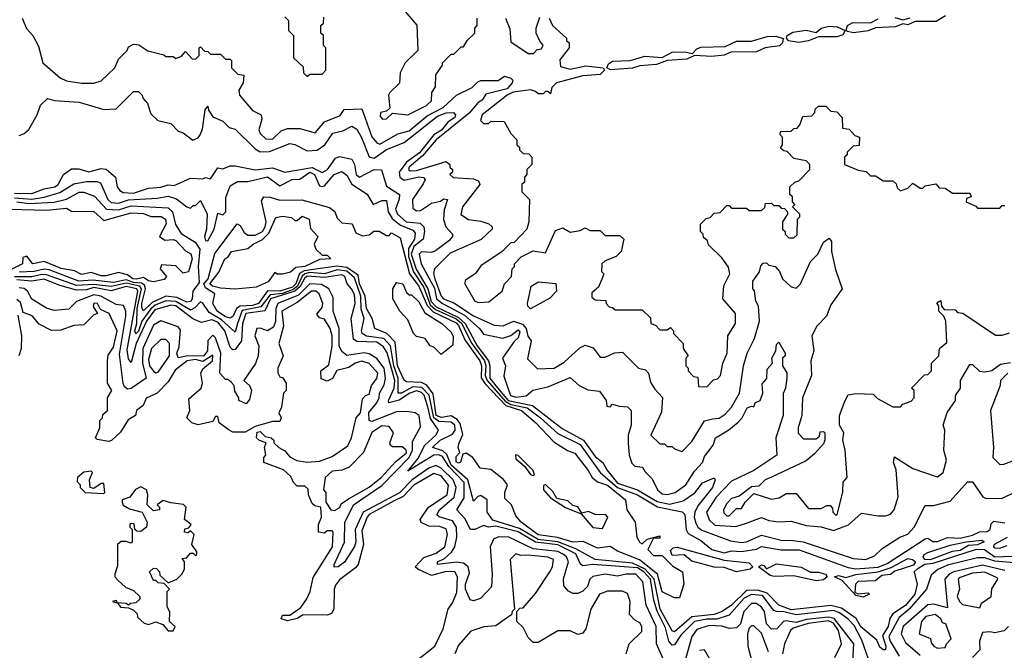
# Model space of a CAD drawing. Extents: x 2668140 to 2765664, y 823621 to 955240.
# Tile 58 of 256: x 2701336 to 2705303, y 864099 to 866639. Entities that reach past the tile are written whole.
import ezdxf

# ---------------------------------------------------------------- set-up
doc = ezdxf.new("R2010")
doc.units = 0

msp = doc.modelspace()

# ---------------------------------------------------------------- linework, layer by layer
at = {"layer": '0CON02XD'}
for points in [[(2702881.7, 866681.7), (2702937, 866617), (2702940, 866515), (2702890, 866465), (2702870, 866425), (2702867, 866383), (2702827.5, 866345), (2702822.5, 866335), (2702827.5, 866282.5), (2702815, 866270), (2702790, 866265), (2702788.3, 866248.3), (2702798.3, 866238.3), (2702815, 866240), (2702838.3, 866261.7), (2702900, 866255), (2702975, 866293.8), (2702995, 866312.5), (2702997.5, 866345), (2703011.7, 866368.3), (2703013, 866417), (2703040, 866455), (2703040, 866465), (2703075, 866500), (2703085, 866500), (2703115, 866530), (2703125, 866530), (2703140, 866555), (2703170, 866585), (2703170, 866605), (2703180, 866615), (2703180, 866645)], [(2701346.2, 866645), (2701363.9, 866603.9), (2701390, 866575), (2701411.7, 866531.7), (2701430, 866465), (2701500, 866405), (2701525, 866392.5), (2701585, 866382.5), (2701635, 866382.5), (2701665, 866392.5), (2701720, 866445), (2701735, 866480), (2701770, 866515), (2701775, 866530), (2701795, 866540), (2701817, 866537), (2701853, 866513), (2701917, 866497), (2701925, 866490), (2701955, 866490), (2701965, 866482.5), (2701988.3, 866491.7), (2702005, 866510), (2702031.7, 866481.7), (2702045, 866480), (2702060, 866495), (2702060, 866525), (2702065, 866530), (2702081.7, 866511.7), (2702095, 866510), (2702105, 866500), (2702145, 866500), (2702165, 866480), (2702185, 866480), (2702190, 866475), (2702190, 866445), (2702215, 866420), (2702240, 866415), (2702237.5, 866385), (2702220, 866355), (2702222.5, 866335), (2702275, 866272.5), (2702310, 866255), (2702311.7, 866238.3), (2702300, 866195), (2702305, 866180), (2702328.3, 866158.3), (2702355, 866157.5), (2702389.3, 866190.7), (2702415, 866200), (2702465, 866200), (2702526.4, 866183.6), (2702565, 866227.5), (2702627, 866253), (2702643.3, 866276.7)], [(2702405, 866650), (2702420, 866635), (2702420, 866595), (2702440, 866575), (2702440, 866485), (2702478.3, 866448.3), (2702480, 866425), (2702495, 866410), (2702505, 866420), (2702555, 866420), (2702570, 866435), (2702570, 866525), (2702560, 866535), (2702560, 866575), (2702550, 866585), (2702550, 866615), (2702560, 866625), (2702561.7, 866648.3)], [(2703470, 866645), (2703482.5, 866615), (2703540, 866565), (2703540, 866555), (2703550, 866545), (2703550, 866525), (2703513, 866477), (2703515, 866450), (2703555, 866440), (2703617.2, 866452.8), (2703687.5, 866445), (2703692, 866435), (2703675, 866417.9), (2703605, 866412.7), (2703498.8, 866385), (2703480, 866365), (2703475, 866340), (2703465, 866350), (2703455, 866350), (2703445, 866340), (2703425, 866340), (2703415, 866350), (2703394.1, 866355.9), (2703325, 866346.7), (2703300, 866335), (2703200, 866255), (2703192.5, 866232.5), (2703205, 866220), (2703225, 866220), (2703235, 866230), (2703288.3, 866228.3), (2703315, 866180), (2703340, 866155), (2703340, 866135), (2703350, 866125), (2703350, 866115), (2703365, 866100), (2703388.3, 866098.3), (2703400, 866085), (2703400, 866055), (2703380, 866035), (2703380, 866015), (2703370, 866005), (2703370, 865985), (2703360, 865975), (2703360, 865945), (2703390, 865915), (2703387.5, 865825), (2703380, 865795), (2703328.3, 865741.7), (2703315, 865740), (2703280, 865705), (2703195, 865647.5), (2703173, 865617), (2703131.7, 865588.3), (2703130, 865575), (2703170, 865505), (2703185, 865500), (2703227, 865503), (2703280, 865545), (2703290, 865575), (2703317.5, 865605), (2703320, 865635), (2703330, 865645), (2703330, 865655), (2703357, 865683), (2703405, 865707.5), (2703455, 865700), (2703495, 865790), (2703525, 865800), (2703555, 865782.5), (2703595, 865790), (2703615, 865800), (2703635, 865790), (2703675, 865790), (2703695, 865770), (2703755, 865770), (2703770, 865755), (2703760, 865705), (2703740, 865685), (2703695, 865667.5), (2703682.5, 865655), (2703680, 865625), (2703690, 865615), (2703685, 865600), (2703668.3, 865561.7), (2703641.7, 865538.3), (2703641.7, 865521.7), (2703655, 865510), (2703698.3, 865508.3), (2703700, 865495), (2703711.7, 865481.7), (2703725, 865480), (2703735, 865470), (2703845, 865470), (2703878.3, 865438.3), (2703880, 865415), (2703898.3, 865408.3), (2703915, 865390), (2703945, 865390), (2703958.3, 865398.3), (2703970, 865385), (2703970, 865375), (2704010, 865335), (2704010, 865315), (2704030, 865285), (2704020, 865275), (2704020, 865245), (2704030, 865235), (2704030, 865225), (2704051.7, 865201.7), (2704068.3, 865198.3), (2704071.7, 865161.7), (2704105, 865160), (2704131.7, 865188.3), (2704148.3, 865191.7), (2704160, 865205), (2704170, 865255), (2704187.5, 865295), (2704190, 865365), (2704220, 865415), (2704220, 865455), (2704170, 865515), (2704173, 865567), (2704197.5, 865615), (2704191.7, 865641.7), (2704165, 865680), (2704111.7, 865731.7), (2704108.3, 865748.3), (2704091.7, 865761.7), (2704090, 865775), (2704080, 865785), (2704080, 865815), (2704101.7, 865838.3), (2704118.3, 865841.7), (2704135, 865860), (2704158.3, 865861.7), (2704185, 865890), (2704195, 865890), (2704205, 865880), (2704265, 865880), (2704275, 865870), (2704325, 865870), (2704338.3, 865881.7), (2704341.7, 865898.3), (2704365, 865900), (2704375, 865890), (2704395, 865890), (2704405, 865880), (2704418.3, 865878.3), (2704430, 865865), (2704430, 865855), (2704410, 865825), (2704410, 865795), (2704420, 865785), (2704420, 865775), (2704435, 865760), (2704455, 865760), (2704468.3, 865771.7), (2704470, 865835), (2704480, 865845), (2704480, 865855), (2704450, 865885), (2704460, 865895), (2704450, 865905), (2704450, 865925), (2704440, 865935), (2704440, 865965), (2704460, 865985), (2704475, 865990), (2704520, 866035), (2704520, 866055), (2704505, 866070), (2704455, 866080), (2704428.3, 866108.3), (2704415, 866110), (2704401.7, 866121.7), (2704410, 866135), (2704410, 866165), (2704400, 866175), (2704401.7, 866188.3), (2704445, 866190), (2704455, 866200), (2704468.3, 866201.7), (2704480, 866215), (2704491.7, 866248.3), (2704528.3, 866251.7), (2704540, 866265), (2704541.7, 866278.3), (2704555, 866290), (2704585, 866290), (2704605, 866270), (2704628.3, 866268.3), (2704650, 866245), (2704651.7, 866201.7), (2704678.3, 866198.3), (2704701.7, 866171.7), (2704720, 866165), (2704718.3, 866131.7), (2704695, 866130), (2704670, 866105), (2704670, 866095), (2704660, 866085), (2704660, 866055), (2704715, 866032.5), (2704747, 866027), (2704765, 866010), (2704785, 866010), (2704815, 865990), (2704855, 865990), (2704868.3, 865978.3), (2704871.7, 865961.7), (2704885, 865950), (2704915, 865960), (2704935, 865980), (2704965, 865960), (2704975, 865960), (2704985, 865970), (2705027.5, 865977.5), (2705041.7, 865961.7), (2705065, 865960), (2705095, 865940), (2705165, 865940), (2705170, 865925), (2705151.7, 865918.3), (2705150, 865905), (2705188.3, 865888.3), (2705195, 865880), (2705285, 865880), (2705295, 865890), (2705305, 865890)], [(2703293.3, 866645), (2703311.7, 866601.7), (2703315, 866550), (2703385, 866502.5), (2703407, 866503), (2703421.7, 866518.3), (2703438.3, 866521.7), (2703446.1, 866536.1), (2703431.7, 866551.7), (2703417.5, 866585), (2703417.5, 866605), (2703431.7, 866648.3)], [(2704695.7, 866585.7), (2704671.2, 866591.2), (2704667, 866597), (2704672, 866615), (2704692.7, 866627.3), (2704765, 866625.8), (2704795, 866641.9)], [(2705066, 866654), (2705028.9, 866631.1), (2704945, 866632), (2704915, 866617.5), (2704895, 866622), (2704865, 866610), (2704785, 866606), (2704755, 866594.2), (2704695.7, 866585.7)], [(2704863, 866647), (2704895, 866638), (2704923.6, 866646.4)], [(2704475, 866546.7), (2704434, 866554), (2704426.2, 866565), (2704428.8, 866575), (2704450.9, 866589.1), (2704505, 866596.7), (2704545, 866587.5), (2704565.5, 866604.5), (2704597.8, 866612.2), (2704630.3, 866610.3), (2704662.5, 866595), (2704652.5, 866577.5), (2704630.3, 866569.7), (2704555, 866570), (2704515, 866554), (2704475, 866546.7)], [(2703716.5, 866436.5), (2703702.5, 866445), (2703709.1, 866460.9), (2703725, 866471.9), (2703795.8, 866474.2), (2703855, 866491.8), (2703925, 866486), (2703965, 866508.1), (2704015, 866509.5), (2704047.5, 866502.5), (2704065, 866521.2), (2704081.3, 866528.7), (2704178.8, 866531.2), (2704225, 866551.8), (2704285, 866552), (2704348.3, 866571.7), (2704382.4, 866572.4), (2704412.5, 866562.5), (2704410, 866545), (2704397.1, 866532.9), (2704340, 866525), (2704305, 866508.8), (2704202.3, 866507.7), (2704174.3, 866495.7), (2704125, 866490.4), (2704055.7, 866494.3), (2704025, 866479.2), (2703945.7, 866474.3), (2703901.9, 866458.1), (2703835, 866453.3), (2703805, 866443.5), (2703716.5, 866436.5)], [(2702643.3, 866276.7), (2702715, 866280), (2702755, 866167.5), (2702775, 866142.5), (2702787, 866137), (2702860.5, 866179.5), (2702905, 866191.2), (2702978.3, 866251.7), (2703043.3, 866285), (2703095.7, 866334.3), (2703160, 866365), (2703181.7, 866388.3), (2703195, 866393.3), (2703264.3, 866394.3), (2703289.3, 866410.7), (2703315, 866403.3), (2703323.3, 866395), (2703321.2, 866385), (2703300, 866360), (2703215, 866338.8), (2703200, 866315), (2703184.2, 866305), (2703147.6, 866262.4), (2703014.2, 866155), (2702959.5, 866090.5), (2702906.2, 866045), (2702903.3, 866035), (2702910, 866030), (2702935, 866030.8), (2703055, 866067.5), (2703070, 866055), (2703070, 866045), (2703080, 866035), (2703080, 866025), (2703070, 866015), (2703083, 866003), (2703165, 865997.5), (2703185, 865990), (2703190, 865975), (2703120, 865885), (2703113.6, 865853.6), (2703145, 865833.3), (2703195, 865827.5), (2703227, 865817), (2703240, 865805), (2703240, 865795), (2703196.1, 865753.9), (2703071.2, 865698.8), (2703007.5, 865635), (2703003.9, 865616.1), (2703008.6, 865595), (2703034.3, 865525), (2703044, 865515), (2703085, 865498), (2703165, 865445.8), (2703247.7, 865407.7), (2703285, 865406.2), (2703325.8, 865424.2), (2703362.2, 865412.2), (2703377.5, 865395), (2703383.6, 865363.6), (2703396.7, 865345), (2703383, 865273), (2703423, 865233), (2703490, 865235), (2703530.7, 865259.3), (2703593.6, 865316.4), (2703615, 865327.5), (2703646.4, 865316.4), (2703675, 865280), (2703695, 865280), (2703733, 865297), (2703765, 865300), (2703830, 865235), (2703858.3, 865228.3), (2703870, 865215), (2703878.3, 865178.3), (2703895, 865150), (2703927, 865117), (2703921.7, 865058.3), (2703880, 864965), (2703915, 864930), (2703935, 864930), (2703945, 864920), (2703965, 864920), (2703975, 864910), (2704005, 864900), (2704045, 864940), (2704095, 865022.5), (2704128.3, 865031.7), (2704155, 865033.3), (2704179.5, 865050.5), (2704205, 865077.5), (2704236.7, 865135), (2704253.3, 865245), (2704267.5, 865295), (2704297.5, 865355), (2704317.5, 865425), (2704312.5, 865485), (2704302.5, 865505), (2704297, 865547), (2704290, 865555), (2704290, 865585), (2704317, 865623), (2704323, 865647), (2704331.7, 865658.3), (2704345, 865660), (2704355, 865650), (2704380, 865645), (2704397.5, 865625), (2704410, 865595), (2704445, 865562.5), (2704465, 865557.5), (2704482.5, 865575), (2704522.5, 865665), (2704552.5, 865695), (2704575, 865742.5), (2704598.3, 865758.3), (2704607.5, 865745), (2704607.5, 865705), (2704623, 865633), (2704650, 865555), (2704605, 865490), (2704587.5, 865445), (2704547.5, 865405), (2704527.5, 865365), (2704536.7, 865305), (2704523.8, 865265), (2704526.7, 865205), (2704490, 865115), (2704487.5, 865045), (2704472.5, 864995), (2704473, 864973), (2704495, 864950), (2704545, 864950), (2704558.3, 864961.7), (2704561.7, 864978.3), (2704575, 864980), (2704580, 864975), (2704580, 864945), (2704575, 864930), (2704539.3, 864890.7), (2704505, 864862.5), (2704365, 864796.7), (2704340, 864785), (2704315, 864760), (2704285, 864757.5), (2704235, 864720), (2704205, 864710), (2704185, 864690), (2704172.5, 864665), (2704173, 864653), (2704185, 864640), (2704195, 864640), (2704225, 864670), (2704245, 864670), (2704260, 864695), (2704295, 864730), (2704365, 864707.5), (2704397, 864713), (2704425, 864730), (2704465, 864730), (2704515, 864670), (2704565, 864670), (2704588.3, 864681.7), (2704601.7, 864681.7), (2704611.7, 864671.7), (2704612.5, 864655), (2704625, 864642.5), (2704630, 864645), (2704653, 864737), (2704654, 864776), (2704670, 864795), (2704662.5, 864905), (2704652.5, 864945), (2704657.5, 864975), (2704640, 865005), (2704640, 865045), (2704662.5, 865105), (2704675, 865127.5), (2704705, 865132.5), (2704775, 865130), (2704793, 865113), (2704855, 865080), (2704885, 865080), (2704895, 865090), (2704928.3, 865101.7), (2704940, 865115), (2704940, 865145), (2704930, 865155), (2704981.7, 865208.3), (2704995, 865210), (2705010, 865225), (2705010, 865255), (2705040, 865285), (2705042.5, 865315), (2705071.7, 865338.3), (2705067.5, 865425), (2705060, 865445), (2705040, 865465), (2705040, 865485), (2705031.7, 865498.3), (2705048.3, 865508.3), (2705050, 865485), (2705061.7, 865471.7), (2705105, 865470), (2705115, 865460), (2705136.7, 865456.7), (2705268.3, 865368.3), (2705295, 865367.5), (2705325, 865377.5)], [(2701335, 866172.5), (2701355, 866180), (2701373, 866197), (2701407.5, 866255), (2701420, 866295), (2701448.3, 866321.7), (2701477, 866313), (2701576.4, 866306.4), (2701675, 866277.5), (2701725, 866280), (2701795, 866350), (2701815, 866350), (2701830, 866335), (2701833, 866323), (2701851.7, 866301.7), (2701865, 866260), (2701893, 866233), (2701945, 866220), (2701975, 866190), (2701995, 866182.5), (2702033.6, 866153.6), (2702055, 866163.3), (2702063.8, 866175), (2702072.7, 866197.3), (2702083.9, 866276.1), (2702095, 866290), (2702097.5, 866275), (2702115, 866247.5), (2702155, 866230), (2702180, 866205), (2702205, 866197.5), (2702285, 866118.8), (2702305, 866106.2), (2702342.7, 866107.3), (2702425, 866140), (2702445, 866136.7), (2702495, 866111.2), (2702535, 866113.8), (2702565.7, 866134.3), (2702597.7, 866182.3), (2702638.8, 866191.2), (2702675, 866210), (2702695, 866197.5), (2702714.2, 866164.2), (2702745, 866086.7), (2702765, 866081.4), (2702815, 866115.7), (2702885, 866144.3), (2703020.1, 866249.9), (2703055, 866263.8), (2703084.4, 866264.4), (2703092.9, 866255), (2703090, 866245), (2703062.7, 866227.2), (2703036.5, 866193.5), (2703005, 866174.4), (2702947.4, 866102.6), (2702895, 866064.4), (2702865.6, 866025), (2702868, 866005), (2702885, 865992.9), (2702945, 866005.7), (2702963.6, 866003.6), (2702970, 865995), (2702961.7, 865978.3), (2702919.2, 865915), (2702920, 865880), (2702935, 865869.2), (2702950.8, 865870.8), (2702995, 865899.2), (2703031.7, 865908.3), (2703045, 865917.5), (2703060, 865915), (2703047, 865873), (2703043.9, 865833.9), (2703053.9, 865803.9), (2703080, 865775), (2703080, 865765), (2703065, 865747.5), (2703012.3, 865707.7), (2702995, 865700.8), (2702955, 865703.8), (2702945.8, 865694.2), (2702953.6, 865655), (2703007.1, 865557.1), (2703015.6, 865515), (2703040, 865495), (2703128.8, 865448.8), (2703188.8, 865395), (2703205, 865372.5), (2703283.6, 865356.4), (2703315, 865366.7), (2703345, 865390), (2703351.7, 865381.7), (2703345, 865356.7), (2703328.1, 865341.9), (2703282, 865275), (2703293.3, 865245), (2703287, 865203), (2703314.5, 865125), (2703335, 865118.5), (2703376.7, 865123.3), (2703403.8, 865146.2), (2703465, 865160), (2703555, 865197.5), (2703590, 865165), (2703625, 865147.5), (2703673, 865143), (2703700, 865105), (2703701.7, 865081.7), (2703715, 865080), (2703725, 865090), (2703751.7, 865081.7), (2703785, 865080), (2703800, 865065), (2703800, 865005), (2703787.5, 864965), (2703787.5, 864935), (2703792.5, 864885), (2703803, 864853), (2703815, 864840), (2703846.4, 864836.4), (2703857, 864817), (2703885, 864790), (2703906.7, 864745), (2703925, 864728.8), (2703945, 864726), (2703977.5, 864735), (2704020, 864765), (2704055, 864820), (2704087.5, 864855), (2704095, 864880), (2704130, 864925), (2704140, 864955), (2704193.6, 864986.4), (2704231.7, 865018.3), (2704247.5, 865035), (2704267.5, 865075), (2704285, 865082.5), (2704295, 865080), (2704300, 865095), (2704320, 865105), (2704330, 865135), (2704328.3, 865171.7), (2704347, 865193), (2704348.3, 865231.7), (2704370, 865255), (2704367.5, 865275), (2704382.5, 865305), (2704385, 865330), (2704395, 865340), (2704420, 865295), (2704420, 865285), (2704410, 865275), (2704410, 865245), (2704427, 865217), (2704427.5, 865195), (2704422.5, 865155), (2704413, 865133), (2704412.5, 865045), (2704383.3, 864955), (2704387.5, 864885), (2704295, 864823.3), (2704205, 864780), (2704142.5, 864715), (2704104.2, 864655), (2704115, 864623.8), (2704137.3, 864602.7), (2704222.3, 864597.7), (2704265, 864610.8), (2704325, 864633.8), (2704355, 864622), (2704395, 864616), (2704445, 864618.8), (2704505, 864600.8), (2704565, 864596.7), (2704615, 864581.2), (2704676, 864604), (2704728.3, 864651.7), (2704795, 864640), (2704825, 864640), (2704845, 864647.5), (2704860, 864665), (2704876.4, 864716.4), (2704867.5, 864825), (2704857.5, 864855), (2704861.7, 864878.3), (2704935, 864831.2), (2705025, 864800), (2705035, 864797.5), (2705056.7, 864815), (2705070, 864865), (2705060, 864905), (2705063.3, 864985), (2705057.5, 865005), (2705073, 865057), (2705107.5, 865105), (2705107.5, 865125), (2705127.5, 865155), (2705127.5, 865185), (2705165, 865250), (2705175, 865250), (2705203, 865223), (2705225, 865220), (2705253.6, 865226.4), (2705288.3, 865251.7), (2705328.3, 865258.3)], [(2701315, 865940), (2701385, 865938.6), (2701435, 865958), (2701477.5, 865965), (2701491.2, 865975), (2701512.5, 866015), (2701545, 866037.5), (2701575, 866037.5), (2701615, 866026.2), (2701665, 866040), (2701685, 866036.7), (2701722.5, 866005), (2701728.8, 865965), (2701740.5, 865950.5), (2701752.9, 865942.9), (2701795, 865940), (2701855, 865960), (2701905, 865963.8), (2701935, 865973.3), (2701959.3, 865970.7), (2702025, 866000), (2702075, 865997.5), (2702085, 866002.5), (2702105, 865997.5), (2702135, 866042.5), (2702155, 866037.5), (2702185, 866050), (2702205, 866050), (2702285, 866034.2), (2702355, 866042.5), (2702405, 866024), (2702515, 866043.6), (2702555, 866023.8), (2702576.2, 866035), (2702608.8, 866081.2), (2702625, 866088), (2702675, 866077.5), (2702685.6, 866055.6), (2702692.5, 866015), (2702705, 866004), (2702765, 866035.6), (2702793.6, 866033.6), (2702815, 865968.8), (2702866.2, 865935), (2702866, 865916), (2702850, 865875), (2702858, 865855), (2702893.8, 865825), (2702949.7, 865819.7), (2702964.3, 865804.3), (2702968.1, 865785), (2702961.4, 865755), (2702924.7, 865725.3), (2702914.1, 865695), (2702933.8, 865633.8), (2702980.7, 865555), (2702994.1, 865504.1), (2703015, 865482.2), (2703105, 865439.7), (2703131.8, 865415), (2703179.2, 865325), (2703225.5, 865265), (2703231.2, 865245), (2703230.4, 865195), (2703254.4, 865164.4), (2703305, 865105.3), (2703402, 865085), (2703522, 864992), (2703608, 864945), (2703655, 864880), (2703685.6, 864855.6), (2703701.4, 864825), (2703745, 864771.8), (2703825, 864745.5), (2703905, 864698.5), (2703955, 864687.9), (2704009.7, 864700.3), (2704056.4, 864733.6), (2704087, 864773), (2704135, 864793.3), (2704139.2, 864785), (2704127.5, 864755), (2704068.9, 864681.1), (2704056.7, 864655), (2704054.2, 864635), (2704061.2, 864611.2), (2704068.8, 864595), (2704085, 864582), (2704200.2, 864540.2), (2704245, 864532.9), (2704265, 864536), (2704325, 864562.5), (2704405, 864542), (2704451.2, 864541.2), (2704492.5, 864535), (2704695, 864468.8), (2704746.1, 864463.9), (2704780.7, 864479.3), (2704811.7, 864508.3), (2704882.5, 864555), (2704915, 864566.7), (2704940, 864595), (2704985, 864682.5), (2705018.3, 864681.7), (2705085, 864700), (2705155, 864777.5), (2705175, 864777.5), (2705217, 864717), (2705230.7, 864710.7), (2705295, 864711.2), (2705355, 864740)], [(2701315, 865921.2), (2701385, 865916.4), (2701435.5, 865924.5), (2701497.9, 865942.1), (2701555, 865978), (2701605, 865987.5), (2701647.7, 865987.7), (2701661.7, 865981.7), (2701692, 865915), (2701705, 865902.5), (2701735, 865900), (2701775, 865913.1), (2701890.5, 865919.5), (2701935, 865928), (2701967.7, 865917.7), (2702010, 865885), (2702025, 865880), (2702035, 865890), (2702045, 865890), (2702065, 865910), (2702091.2, 865855), (2702088.8, 865795), (2702081.2, 865765), (2702085, 865750), (2702095, 865747.5), (2702120, 865795), (2702135, 865860), (2702155, 865852.5), (2702167.5, 865865), (2702167, 865923), (2702185, 865970), (2702213.6, 865986.4), (2702255, 865986.7), (2702335, 866006.2), (2702385, 865970), (2702434.3, 865995.7), (2702465, 865996.2), (2702505, 866024.3), (2702524, 866015), (2702545, 865970), (2702555, 865966.7), (2702565, 865970), (2702603.3, 866015), (2702635, 866026.7), (2702655, 866012.5), (2702675, 865976.7), (2702736.4, 865936.4), (2702760, 865895), (2702795, 865910), (2702815, 865910), (2702820.8, 865865), (2702837.6, 865837.6), (2702871.4, 865811.4), (2702920.5, 865790.5), (2702929.5, 865779.5), (2702927.5, 865755), (2702903.3, 865716.7), (2702903.2, 865685), (2702922.9, 865622.9), (2702965, 865560), (2702990.5, 865490.5), (2703011.6, 865471.6), (2703095, 865433.3), (2703116.4, 865416.4), (2703157.7, 865335), (2703208.8, 865265), (2703214.6, 865245), (2703212.3, 865205), (2703220, 865185), (2703292.7, 865102.7), (2703315, 865088.6), (2703335, 865085.3), (2703380.8, 865075), (2703435, 865035.7), (2703505, 864972.5), (2703595, 864927.1), (2703675.5, 864815.5), (2703745, 864754.5), (2703825, 864724.3), (2703906.6, 864676.6), (2704006.1, 864656.1), (2704015.8, 864645.8), (2704021.2, 864585), (2704029.5, 864569.5), (2704080.5, 864540.5), (2704124.5, 864504.5), (2704175, 864491.2), (2704205, 864500), (2704245, 864496.2), (2704305, 864506.2), (2704325, 864516.7), (2704405, 864503.8), (2704476.4, 864503.6), (2704675, 864432.5), (2704705, 864427.1), (2704795, 864433.6), (2704831.7, 864448.3), (2704985, 864547.5), (2704995, 864550), (2705015, 864537.5), (2705035, 864537.5), (2705075, 864552.5), (2705125, 864550), (2705175, 864562), (2705203.6, 864576.4), (2705235, 864576.7), (2705246.7, 864585), (2705251.2, 864608.8), (2705261.7, 864618.3), (2705305, 864612.5)], [(2701325, 865904.5), (2701375, 865898.2), (2701475, 865904.2), (2701525, 865916), (2701576.4, 865943.6), (2701595, 865943.8), (2701638.3, 865928.3), (2701685.7, 865875.7), (2701735, 865873.5), (2701785, 865889.4), (2701935, 865881.2), (2701952, 865865), (2701964.2, 865814.2), (2701987, 865777), (2702043, 865743), (2702062.5, 865715), (2702056, 865645), (2702059.4, 865580.6), (2702033.8, 865545), (2702032, 865515), (2702025, 865504), (2702010.5, 865500.5), (2701969.5, 865519.5), (2701925, 865524.5), (2701870.5, 865499.5), (2701835, 865466.7), (2701828, 865478), (2701828.1, 865495), (2701842.9, 865555), (2701838.9, 865568.9), (2701827.6, 865577.6), (2701795, 865580), (2701765, 865591.5), (2701715, 865579.6), (2701630.7, 865589.3), (2701575, 865585.6), (2701455, 865631.9), (2701435, 865634.4), (2701395, 865624.5), (2701335, 865621.5)], [(2703995, 864310), (2703975, 864310), (2703925, 864333.8), (2703906.2, 864405), (2703833.1, 864463.1), (2703745, 864497.5), (2703715, 864517.5), (2703665, 864510), (2703606.4, 864536.4), (2703565, 864534.2), (2703503.6, 864553.6), (2703425, 864563.5), (2703356.7, 864615), (2703335, 864640), (2703317.5, 864685), (2703290.5, 864710.5), (2703291.2, 864735), (2703302.5, 864765), (2703286.4, 864786.4), (2703235, 864827.5), (2703191.7, 864831.7), (2703162.5, 864875), (2703135, 864892.5), (2703121.7, 864888.3), (2703113, 864857), (2703105, 864852.5), (2703095, 864857.5), (2703095, 864880), (2703110, 864895), (2703103.3, 864915), (2703106.7, 864935), (2703121.7, 864968.3), (2703111.8, 865011.8), (2703098.6, 865028.6), (2703075, 865043.1), (2703036.6, 865036.6), (2703014.8, 865044.8), (2703001.7, 865131.7), (2702976.2, 865166.2), (2702955, 865177.5), (2702895, 865180), (2702885, 865186.7), (2702859.1, 865245), (2702849.6, 865339.6), (2702815.4, 865375.4), (2702766.7, 865395), (2702757.1, 865435), (2702734.4, 865475), (2702728.5, 865525), (2702705.6, 865575), (2702699.7, 865609.7), (2702655, 865640.4), (2702613.6, 865646.4), (2702482.3, 865627.7), (2702464, 865616), (2702449.2, 865575), (2702435, 865561.8), (2702385, 865545.5), (2702335, 865547.1), (2702298.6, 865495), (2702275, 865487.9), (2702224.5, 865485.5), (2702210, 865475), (2702196.2, 865445), (2702185, 865436.7), (2702165, 865441.4), (2702132, 865465), (2702114, 865495), (2702123.3, 865535), (2702085, 865558.1), (2702078.1, 865575), (2702095.5, 865595), (2702122.5, 865697.5), (2702213, 865817), (2702225, 865810), (2702241.4, 865781.4), (2702255, 865771.2), (2702285, 865770.6), (2702315, 865785.7), (2702326.1, 865803.9), (2702329.1, 865825), (2702310.7, 865909.3), (2702320, 865925), (2702345, 865923.3), (2702385, 865911.2), (2702473, 865913), (2702585, 865882.5), (2702606.1, 865866.1), (2702615, 865840), (2702635, 865820), (2702676.1, 865816.1), (2702690.7, 865780.7), (2702718.3, 865768.3), (2702745, 865772.5), (2702763, 865787), (2702785, 865787.5), (2702815, 865770), (2702825, 865770), (2702835, 865780), (2702869.5, 865759.5), (2702906.7, 865615), (2702945, 865565.8), (2702977.8, 865487.8), (2703002.4, 865462.4), (2703095, 865417.5), (2703105, 865407.1), (2703129.8, 865349.8), (2703190, 865265), (2703196.5, 865245), (2703196.3, 865196.3), (2703211.5, 865171.5), (2703295.2, 865085.2), (2703358, 865065), (2703416.2, 865015), (2703488.3, 864938.3), (2703543.9, 864903.9), (2703573, 864893), (2703627, 864823), (2703643.3, 864795), (2703665, 864776.7), (2703705, 864764.2), (2703777.5, 864705), (2703782.5, 864665), (2703816.7, 864615), (2703823.3, 864555), (2703835, 864532.5), (2703845, 864527.5), (2703865, 864546.7), (2703915, 864560), (2703915, 864550), (2703890, 864550), (2703866.7, 864505), (2703890.5, 864480.5), (2703925, 864480), (2703967.7, 864437.7), (2704007.5, 864415), (2704012.5, 864365), (2703995, 864310)], [(2701295, 865875.7), (2701445, 865872), (2701525, 865880), (2701545, 865867.5), (2701635, 865866.7), (2701675, 865830), (2701785, 865861.2), (2701835, 865858), (2701865, 865846.2), (2701905.9, 865845.9), (2701923.3, 865835), (2701926.1, 865816.1), (2701900, 865765), (2701920.7, 865750.7), (2701955, 865753.3), (2701965, 865748.8), (2702005, 865707.5), (2702025.8, 865695.8), (2702031.2, 865675), (2702016.7, 865623.3), (2701995, 865617.5), (2701965, 865647.5), (2701908.3, 865651.7), (2701902.5, 865635), (2701927.5, 865605), (2701918.3, 865591.7), (2701875, 865582.5), (2701855, 865586.7), (2701835, 865600), (2701806.9, 865593.1), (2701792.5, 865595), (2701771.4, 865611.4), (2701735, 865620), (2701685, 865606.7), (2701665, 865606.7), (2701625, 865620), (2701585, 865612), (2701557, 865627), (2701503.6, 865636.4), (2701435, 865664.2), (2701390, 865655), (2701365, 865686.7), (2701349.3, 865680.7), (2701347.5, 865655), (2701304.2, 865634.2)], [(2702205, 865554), (2702145, 865557.5), (2702113.3, 865565), (2702102.5, 865575), (2702138.8, 865621.2), (2702163.3, 865675), (2702176.4, 865683.6), (2702190, 865705), (2702255, 865716.7), (2702276.7, 865735), (2702315, 865753.3), (2702340.8, 865779.2), (2702368.3, 865841.7), (2702395, 865847.5), (2702431.7, 865841.7), (2702445, 865830), (2702455, 865830), (2702475, 865847.5), (2702502.5, 865835), (2702508.3, 865798.3), (2702537.5, 865765), (2702522.5, 865735), (2702530, 865715), (2702555, 865690), (2702575, 865690), (2702590, 865675), (2702545, 865673.3), (2702485, 865644.5), (2702449.3, 865640.7), (2702427.7, 865622.3), (2702395, 865613.3), (2702373.6, 865613.6), (2702365, 865620), (2702337.3, 865582.7), (2702288.8, 865561.2), (2702205, 865554)], [(2705335, 864476.2), (2705265, 864474.5), (2705223.6, 864503.6), (2705190, 864505), (2705015, 864448.1), (2704983.3, 864445), (2704952.5, 864425), (2704940, 864415), (2704952, 864365), (2704942.9, 864325), (2704905, 864279.2), (2704854.3, 864245.7), (2704842.7, 864227.3), (2704835.7, 864195), (2704812.3, 864157.7), (2704826.2, 864115), (2704825, 864100), (2704815, 864100), (2704801.7, 864111.7), (2704789.3, 864139.3), (2704725, 864193.8), (2704706.3, 864226.3), (2704647.8, 864267.8), (2704605, 864278.6), (2704445, 864261.1), (2704395, 864280), (2704348.3, 864328.3), (2704310.9, 864340.9), (2704265, 864339.2), (2704205, 864280), (2704166.7, 864255), (2704135, 864243.1), (2704045, 864234.2), (2703975, 864173.3), (2703965, 864176.7), (2703916.7, 864265), (2703893.1, 864385), (2703856.2, 864426.2), (2703805, 864450), (2703654.5, 864464.5), (2703577.4, 864507.4), (2703505, 864536.1), (2703425, 864545.4), (2703349.8, 864589.8), (2703243, 864623), (2703220, 864655), (2703220, 864705), (2703195, 864722.5), (2703181.7, 864718.3), (2703165, 864700), (2703141.9, 864785), (2703075.5, 864845), (2703057.1, 864887.1), (2703041.8, 864901.8), (2703000, 864915), (2703030, 864945), (2703080.9, 864969.1), (2703090.8, 864985), (2703090, 865005), (2703075, 865018.1), (2703025, 865020.9), (2703005, 865034.5), (2702985.9, 865125.9), (2702957.3, 865157.3), (2702920.2, 865159.8), (2702875, 865134.4), (2702861.2, 865135), (2702860.8, 865195), (2702844, 865245), (2702830.6, 865325), (2702803.3, 865355), (2702734.4, 865364.4), (2702716.7, 865375), (2702713.3, 865385), (2702723.8, 865435), (2702712.5, 865472.5), (2702710.9, 865525), (2702685, 865598.8), (2702655, 865625.4), (2702615, 865631.2), (2702565, 865614.6), (2702505, 865620.7), (2702485.2, 865614.7), (2702474.8, 865605.2), (2702455.3, 865565), (2702438.3, 865551.7), (2702395, 865536.3), (2702345, 865531.2), (2702308.2, 865481.8), (2702232.9, 865467.1), (2702214.2, 865415), (2702205, 865380), (2702149.3, 865429.3), (2702099.7, 865459.7), (2702075, 865497.5), (2702065, 865502.5), (2702041.9, 865478.1), (2702025, 865469.4), (2701965, 865503.1), (2701925, 865506.4), (2701881.7, 865488.3), (2701865, 865474.5), (2701828.6, 865425), (2701815, 865384), (2701805, 865373.8), (2701800.8, 865385), (2701808.8, 865415), (2701809.3, 865475), (2701826.9, 865555), (2701820.6, 865565), (2701765, 865577.3), (2701705, 865563.8), (2701635, 865572.7), (2701565, 865568.2), (2701445, 865611.1), (2701425, 865612.7), (2701385, 865603.6), (2701315, 865603.3)], [(2704773.2, 864013.2), (2704729.1, 864139.1), (2704698.2, 864198.2), (2704673.8, 864223.8), (2704639.4, 864249.4), (2704615, 864259.2), (2704465, 864241.5), (2704415, 864253.8), (2704385, 864254.4), (2704375, 864259.2), (2704329.1, 864319.1), (2704285, 864323.8), (2704255, 864308.5), (2704195, 864240), (2704145, 864224.6), (2704105, 864224.7), (2704055, 864214.6), (2703999.8, 864160.2), (2703975, 864121.2), (2703965, 864118.8), (2703951.4, 864135), (2703938.7, 864188.7), (2703905, 864255.8), (2703891.2, 864301.2), (2703877.7, 864385), (2703850.9, 864415), (2703825, 864431.2), (2703645, 864444.5), (2703605, 864439.2), (2703595.8, 864445.8), (2703577.5, 864487.5), (2703505, 864524.1), (2703415, 864534.6), (2703345.3, 864575.3), (2703255, 864599.2), (2703225, 864594.4), (2703205, 864601.2), (2703170, 864585), (2703152.5, 864585), (2703130, 864630), (2703097.1, 864665), (2703127, 864713), (2703127.1, 864775), (2703065, 864839.1), (2703039.4, 864879.4), (2703025, 864886.4), (2703005, 864884.5), (2702900.7, 864820.7), (2702940.6, 864869.4), (2702969.4, 864925), (2703012.5, 864965), (2703024, 864985), (2702992, 865032), (2702981.1, 865078.9), (2702965.9, 865125.9), (2702955, 865137.8), (2702935, 865144.4), (2702908, 865135), (2702865, 865106.5), (2702823.3, 865095), (2702821.9, 865105), (2702844.6, 865155), (2702847.5, 865185), (2702816.9, 865296.9), (2702801.7, 865321.7), (2702775, 865340), (2702695, 865343.1), (2702681.5, 865351.5), (2702672.5, 865435), (2702687.5, 865495), (2702685, 865530), (2702675, 865553.3), (2702656.2, 865575), (2702646.2, 865605), (2702635, 865611.2), (2702565, 865600.9), (2702495, 865605.3), (2702483.6, 865596.4), (2702466.5, 865563.5), (2702445, 865545.3), (2702346.9, 865515), (2702323.6, 865466.4), (2702248, 865455), (2702234.5, 865415), (2702230, 865345), (2702205, 865310), (2702195, 865308.8), (2702185, 865320), (2702163.5, 865385), (2702135, 865420), (2702110.5, 865429.5), (2702069.3, 865419.3), (2702034.3, 865434.3), (2701965, 865486.4), (2701945, 865488.9), (2701880.4, 865469.6), (2701847.7, 865425), (2701806.2, 865335), (2701785, 865257.5), (2701775, 865272.5), (2701769.1, 865309.1), (2701811.8, 865545), (2701808.1, 865555), (2701765, 865563.8), (2701705, 865547.1), (2701635, 865559.7), (2701605, 865551.2), (2701565, 865550), (2701497.8, 865567.8), (2701435, 865593.5), (2701385, 865586.2), (2701325, 865591.6)], [(2703929.4, 864065), (2703902, 864125), (2703900.6, 864195), (2703861.1, 864281.1), (2703846.7, 864375), (2703818.8, 864405), (2703780, 864405), (2703745, 864396.9), (2703695, 864405.6), (2703645, 864396), (2703633.3, 864385), (2703623.6, 864356.4), (2703605, 864337.5), (2703585, 864327.5), (2703565, 864327.5), (2703547, 864337), (2703528.3, 864358.3), (2703527, 864387), (2703547.5, 864455), (2703540, 864475), (2703528, 864485), (2703505, 864496.4), (2703405, 864507.1), (2703306.7, 864555), (2703265, 864555.8), (2703245, 864546.7), (2703231.4, 864515), (2703240, 864405), (2703237.5, 864355), (2703193, 864307), (2703165, 864297.5), (2703151.7, 864301.7), (2703132.5, 864345), (2703132.9, 864365), (2703148.9, 864411.1), (2703144, 864435), (2703125, 864450), (2703095.8, 864454.2), (2703020, 864445), (2703020, 864455), (2703048.3, 864468.3), (2703076.4, 864493.6), (2703090, 864515), (2703097.8, 864555), (2703096.9, 864595), (2703079.7, 864619.7), (2703026, 864636), (2703016.7, 864645), (2703028, 864665), (2703086.9, 864715), (2703095.6, 864755), (2703083.1, 864785), (2703035, 864831.9), (2703013, 864843), (2702985, 864832.2), (2702917.1, 864785), (2702866.6, 864733.4), (2702720.8, 864655), (2702688.1, 864585), (2702691.4, 864535), (2702685, 864516.7), (2702645, 864453.3), (2702620, 864435), (2702603, 864433), (2702603.3, 864445), (2702645.7, 864534.3), (2702646.6, 864613.4), (2702681.4, 864685), (2702795, 864761.9), (2702905, 864875.6), (2702919.4, 864905), (2702919.3, 864939.3), (2702951.7, 864998.3), (2702946.2, 865045), (2702930, 865055), (2702895, 865061.2), (2702855, 865059.2), (2702755, 865020.8), (2702744, 865024), (2702742.8, 865057.2), (2702775, 865096), (2702784.4, 865115), (2702785.7, 865135), (2702805, 865167.5), (2702810.6, 865195), (2702805.4, 865235), (2702775, 865274), (2702745, 865292.5), (2702725, 865296.9), (2702655, 865286.7), (2702635, 865302.5), (2702623.1, 865325), (2702624.3, 865395), (2702598.8, 865465), (2702599.7, 865519.7), (2702582, 865555), (2702552.5, 865572.5), (2702505, 865575.5), (2702460.4, 865529.6), (2702376, 865495), (2702367.8, 865475), (2702366.8, 865423.2), (2702359.1, 865400.9), (2702335, 865386.2), (2702305, 865396.7), (2702292.5, 865395), (2702284.1, 865365.9), (2702300, 865325), (2702296.7, 865285), (2702286.1, 865253.9), (2702240, 865185), (2702262.5, 865165), (2702270, 865145), (2702261.7, 865108.3), (2702248.3, 865091.7), (2702220, 865105), (2702220, 865115), (2702203, 865143), (2702200, 865165), (2702188.3, 865178.3), (2702175, 865190), (2702165, 865190), (2702142.5, 865215), (2702146.7, 865295), (2702125, 865357.5), (2702115, 865367.5), (2702094, 865346), (2702093.8, 865305), (2702076.8, 865283.2), (2702014.5, 865285.5), (2701975, 865276.7), (2701970, 865295), (2701979.5, 865320.5), (2701985, 865390), (2701975, 865402), (2701905, 865426), (2701875, 865408), (2701832.5, 865315), (2701831.5, 865255), (2701845.6, 865194.4), (2701785, 865153.8), (2701771.2, 865151.2), (2701759.4, 865159.4), (2701753.4, 865173.4), (2701738.9, 865291.1), (2701764.2, 865444.2), (2701764, 865465), (2701755, 865487.5), (2701725, 865492), (2701664, 865525), (2701635, 865530.5), (2701565, 865503.8), (2701535, 865473.3), (2701475, 865467.5), (2701445, 865477.5), (2701385, 865513.3), (2701368, 865545), (2701355, 865555.6), (2701335, 865558.1)], [(2703035, 865290), (2703005, 865320), (2702990, 865325), (2702970, 865355), (2702935, 865363.3), (2702922.5, 865375), (2702900, 865430), (2702867.5, 865465), (2702840, 865515), (2702840, 865555), (2702855, 865580), (2702880, 865575), (2702895, 865540), (2702905, 865530), (2702915, 865530), (2702945, 865502.5), (2702968.3, 865458.3), (2703037.5, 865415), (2703075, 865380), (2703083, 865363), (2703081.7, 865328.3), (2703035, 865290)], [(2703395, 865474), (2703383.3, 865485), (2703382, 865495), (2703397.5, 865565), (2703427, 865583), (2703496.7, 865576.7), (2703498.8, 865545), (2703472.5, 865517.5), (2703395, 865474)], [(2702932.5, 864055), (2703008.8, 864115), (2703042, 864185), (2703062.5, 864265), (2703080.7, 864289.3), (2703098.3, 864331.7), (2703100, 864395), (2703090, 864415), (2703055, 864415.8), (2702995, 864400), (2702940, 864425), (2702930, 864435), (2702965, 864472), (2703015, 864490), (2703050, 864515), (2703060, 864565), (2703055, 864587.5), (2703027.7, 864597.7), (2702985, 864598.8), (2702953.9, 864613.9), (2702950, 864625), (2702984.1, 864675.9), (2703058.8, 864725), (2703063.6, 864763.6), (2703035, 864801.2), (2703005, 864811.2), (2702925, 864763.8), (2702882.1, 864717.9), (2702845, 864700.6), (2702745, 864645.7), (2702735.8, 864635), (2702715, 864580), (2702721.2, 864525), (2702700, 864445), (2702689.3, 864430.7), (2702625, 864382.5), (2702609.3, 864360.7), (2702603.3, 864345), (2702602.5, 864265), (2702593, 864247), (2702575, 864240), (2702478.3, 864241.7), (2702455, 864227.5), (2702415, 864217.5), (2702390, 864225), (2702395, 864240), (2702425, 864240), (2702469.3, 864270.7), (2702493.6, 864306.4), (2702506.7, 864335), (2702518.3, 864391.7), (2702596.7, 864515), (2702600, 864575), (2702595, 864580), (2702575, 864580), (2702565, 864570), (2702540, 864575), (2702540, 864605), (2702552.5, 864635), (2702550, 864675), (2702525, 864680), (2702515, 864690), (2702500, 864725), (2702498.3, 864748.3), (2702485, 864760), (2702455, 864760), (2702440, 864775), (2702429.3, 864799.3), (2702400, 864825), (2702320, 864855), (2702320, 864875), (2702327.5, 864885), (2702322.5, 864915), (2702330, 864935), (2702303.3, 864943.3), (2702290, 864955), (2702293, 864977), (2702305, 864980), (2702325, 864960), (2702350, 864955), (2702360, 864945), (2702360, 864935), (2702380, 864915), (2702405, 864902.5), (2702425, 864877.5), (2702453.6, 864863.6), (2702495, 864856.2), (2702545, 864860), (2702595, 864880), (2702658.3, 864921.7), (2702673.8, 864955), (2702692.5, 865035), (2702710, 865055), (2702718.3, 865111.7), (2702730, 865125), (2702745, 865130), (2702753.3, 865165), (2702775.9, 865194.1), (2702778.8, 865215), (2702745, 865253.3), (2702715, 865263.8), (2702687.5, 865255), (2702662.3, 865237.7), (2702613.8, 865226.2), (2702596.4, 865193.6), (2702575, 865182.5), (2702551.7, 865191.7), (2702550, 865225), (2702581.7, 865248.3), (2702595.7, 865324.3), (2702595.8, 865365), (2702588, 865395), (2702565, 865432.5), (2702545, 865437.5), (2702533, 865453), (2702555, 865480), (2702557.5, 865495), (2702542.5, 865535), (2702530, 865545), (2702512.5, 865545), (2702455, 865500), (2702392, 865465), (2702398.8, 865405), (2702380, 865335), (2702397.5, 865285), (2702376.7, 865235), (2702377, 865217), (2702385, 865200), (2702395, 865197.5), (2702410, 865175), (2702410, 865145), (2702400, 865135), (2702391.7, 865078.3), (2702380, 865055), (2702390, 865035), (2702385, 865020), (2702355, 865020), (2702285, 865000), (2702245, 864977.5), (2702195, 864977.5), (2702180, 864985), (2702140, 865015), (2702135, 865040), (2702125, 865040), (2702115, 865020), (2702055, 865007.5), (2702030, 865015), (2702010, 865035), (2702022.5, 865065), (2702018.3, 865111.7), (2702067.5, 865155), (2702072.5, 865175), (2702066.7, 865215), (2702075, 865232.5), (2702113.8, 865265), (2702115, 865287.5), (2702075, 865262), (2702045, 865269.5), (2702011.2, 865265), (2701963.4, 865226.6), (2701935, 865180), (2701890, 865135), (2701846.1, 865113.9), (2701833.3, 865085), (2701807.5, 865065), (2701802.5, 865045), (2701772.9, 865027.1), (2701743, 864977), (2701705.9, 864944.1), (2701695, 864940), (2701648.3, 864948.3), (2701642.5, 864955), (2701660, 864995), (2701660, 865025), (2701670, 865035), (2701671.7, 865048.3), (2701690, 865065), (2701690, 865115), (2701707.5, 865145), (2701690, 865175), (2701690, 865265), (2701693, 865287), (2701715, 865320), (2701728.8, 865385), (2701697.5, 865455), (2701661.7, 865471.7), (2701650, 865495), (2701635, 865496.7), (2701633, 865483), (2701650, 865455), (2701635, 865450), (2701595, 865410), (2701555, 865407.5), (2701501.7, 865388.3), (2701465, 865387.5), (2701415, 865412.5), (2701386.1, 865446.1), (2701350, 865460), (2701339.5, 865499.5), (2701325, 865511.2)], [(2701328.3, 865448.3), (2701343.3, 865365), (2701342.5, 865315), (2701332.5, 865285)], [(2701885, 865216.7), (2701895, 865218.8), (2701940, 865285), (2701940, 865335), (2701925, 865350), (2701905, 865350), (2701867.5, 865315), (2701855, 865270), (2701858.8, 865245), (2701875, 865223.3), (2701885, 865216.7)], [(2705317.5, 865215), (2705287.5, 865185), (2705286.7, 865165), (2705247.5, 865065), (2705260, 864915), (2705256.7, 864875), (2705285, 864847.5), (2705301.7, 864848.3), (2705361.7, 864871.7)], [(2702605, 864662.5), (2702626.4, 864673.6), (2702631.7, 864688.3), (2702660.8, 864709.2), (2702745, 864756.2), (2702793.3, 864795), (2702851.4, 864858.6), (2702895, 864893.8), (2702894, 864905), (2702877.7, 864917.7), (2702838.3, 864918.3), (2702830, 864925), (2702827.5, 864935), (2702842.5, 864975), (2702825, 865000), (2702795, 865003.3), (2702755, 864976.2), (2702722, 864895), (2702664.1, 864835.9), (2702636.1, 864823.9), (2702595, 864820), (2702567.5, 864795), (2702560, 864745), (2702570, 864735), (2702570, 864695), (2702590, 864665), (2702605, 864662.5)], [(2703405, 864803.3), (2703410, 864805), (2703405, 864822.5), (2703345, 864883.3), (2703333.6, 864886.4), (2703335, 864870), (2703370.7, 864840.7), (2703395, 864806.7), (2703405, 864803.3)], [(2701675, 864730), (2701680, 864735), (2701675, 864770), (2701665, 864770), (2701635, 864750), (2701620, 864755), (2701617.5, 864785), (2701630, 864815), (2701625, 864820), (2701595, 864816.2), (2701570, 864795), (2701568.3, 864778.3), (2701580, 864765), (2701580, 864755), (2701600, 864735), (2701675, 864730)], [(2701955, 864177.5), (2701962.5, 864195), (2701940, 864215), (2701941.7, 864251.7), (2701930, 864275), (2701930, 864335), (2701940, 864345), (2701918.3, 864368.3), (2701895, 864370), (2701885, 864380), (2701875, 864380), (2701860, 864415), (2701875, 864430), (2701888.3, 864428.3), (2701900, 864415), (2701901.7, 864401.7), (2701935, 864370), (2701970, 864385), (2701990, 864405), (2702000, 864425), (2702000, 864455), (2701991.7, 864468.3), (2702008.3, 864471.7), (2702025, 864490), (2702035, 864490), (2702045, 864480), (2702050, 864485), (2702050, 864495), (2702030, 864525), (2702040, 864565), (2702025, 864580), (2702015, 864572.5), (2702000, 864575), (2702001.7, 864588.3), (2702018.3, 864591.7), (2702027.5, 864605), (2702000, 864625), (2702007.5, 864675), (2701996.4, 864686.4), (2701945, 864692.5), (2701915, 864702.5), (2701890, 864685), (2701900, 864675), (2701900, 864665), (2701875, 864660), (2701850, 864685), (2701852.5, 864725), (2701847.5, 864745), (2701825, 864757.5), (2701803.6, 864746.4), (2701780, 864715), (2701750, 864705), (2701750, 864695), (2701753.3, 864683.3), (2701778.3, 864668.3), (2701830, 864655), (2701850, 864615), (2701847.5, 864595), (2701825, 864577.5), (2701808.3, 864578.3), (2701800, 864585), (2701798.3, 864608.3), (2701785, 864610), (2701780, 864605), (2701780, 864595), (2701790, 864585), (2701790, 864535), (2701785, 864530), (2701765, 864537.5), (2701745, 864536.7), (2701730, 864525), (2701730.5, 864439.5), (2701720, 864405), (2701720, 864395), (2701731.7, 864381.7), (2701763, 864353), (2701795, 864340), (2701820, 864315), (2701820, 864305), (2701805, 864290), (2701783, 864287), (2701775, 864280), (2701765, 864287.5), (2701730, 864290), (2701725, 864300), (2701710, 864295), (2701730, 864290), (2701743, 864273), (2701775, 864270), (2701795, 864260), (2701810, 864245), (2701811.7, 864231.7), (2701838.3, 864208.3), (2701855, 864202.5), (2701885, 864213.3), (2701913.3, 864203.3), (2701935, 864177.5), (2701955, 864177.5)], [(2703685, 864588.8), (2703706.7, 864635), (2703697.5, 864645), (2703655, 864646.2), (2703627.7, 864657.7), (2703601.7, 864651.7), (2703585, 864676.7), (2703565, 864682.5), (2703545, 864701.2), (2703500, 864710), (2703485, 864738.8), (2703455, 864766.7), (2703447.5, 864762.5), (2703446.7, 864745), (2703475, 864713.3), (2703535, 864673.8), (2703598.3, 864648.3), (2703645, 864593.3), (2703685, 864588.8)], [(2705005, 864463.8), (2704983.9, 864463.9), (2704976.9, 864475), (2704980.8, 864485), (2704995, 864493.1), (2705085, 864522.2), (2705150, 864535), (2705213, 864543), (2705222.5, 864535), (2705195, 864522.9), (2705159.1, 864520.9), (2705125, 864500.4), (2705093.8, 864496.2), (2705005, 864463.8)], [(2705315, 864553.1), (2705262, 864525), (2705260, 864515), (2705265, 864511.2), (2705285, 864510.8), (2705315, 864520.8)], [(2704225, 864414.4), (2704175, 864432.5), (2704135, 864433.5), (2704045, 864457.3), (2704013.1, 864483.1), (2703965, 864480), (2703959.2, 864500.8), (2703968.8, 864511.2), (2703985, 864514.2), (2704175, 864461.4), (2704275, 864451.2), (2704290, 864435), (2704280, 864425), (2704225, 864414.4)], [(2703780, 864085), (2703792.5, 864125), (2703842.5, 864175), (2703842.5, 864195), (2703835, 864210), (2703815, 864220), (2703793, 864243), (2703796.7, 864295), (2703785, 864327.5), (2703765, 864336.7), (2703705, 864337.5), (2703672.5, 864325), (2703637.5, 864265), (2703617.5, 864185), (2703605, 864167.5), (2703585, 864162.5), (2703555, 864176.7), (2703505, 864177.5), (2703425, 864130), (2703405, 864130), (2703385, 864150), (2703365, 864190), (2703340, 864215), (2703340, 864255), (2703351.7, 864268.3), (2703365, 864270), (2703415, 864327.5), (2703472.5, 864415), (2703482.5, 864435), (2703486.7, 864465), (2703465, 864473.3), (2703385, 864482.5), (2703355, 864480), (2703335, 864487.5), (2703312.5, 864465), (2703330, 864265), (2703320, 864255), (2703318.3, 864241.7), (2703298.3, 864228.3), (2703255, 864197.5), (2703207, 864193), (2703153.6, 864176.4), (2703105, 864120), (2703090, 864085)], [(2704735, 864312.5), (2704705, 864320), (2704650, 864380), (2704620, 864395), (2704635, 864400), (2704665, 864392), (2704705.7, 864404.3), (2704795.7, 864414.3), (2704848, 864432), (2704915, 864469.1), (2704933.8, 864465), (2704945.8, 864455), (2704937.7, 864442.3), (2704862.7, 864417.3), (2704845, 864404.5), (2704810, 864400), (2704785, 864378.8), (2704714.4, 864375.6), (2704704.4, 864365.6), (2704701.7, 864331.7), (2704716.4, 864326.4), (2704755, 864330), (2704760, 864325), (2704735, 864312.5)], [(2705375, 864448), (2705265, 864458.2), (2705225, 864471.5), (2705195, 864471.2), (2705075, 864441.1), (2705035.4, 864424.6), (2705008.3, 864401.7), (2704990, 864345), (2704920, 864265), (2704879.6, 864230.4), (2704838.5, 864155), (2704843.5, 864135), (2704880, 864075)], [(2704545, 864377.9), (2704455, 864398.1), (2704376.1, 864396.1), (2704360.6, 864400.6), (2704312.5, 864435), (2704325, 864442.5), (2704335, 864440), (2704345, 864427.5), (2704385, 864447.5), (2704485, 864433.8), (2704523, 864413), (2704555, 864412.9), (2704582.5, 864405), (2704590, 864395), (2704575, 864382.2), (2704545, 864377.9)], [(2705305, 864420), (2705215, 864441.5), (2705100, 864415), (2705080.8, 864405), (2705064.3, 864385), (2705075, 864270), (2705020, 864285), (2704995, 864282), (2704896, 864195), (2704888, 864165), (2704905, 864130), (2704965, 864078.8)], [(2705205, 864270), (2705211.7, 864288.3), (2705250, 864315), (2705253.6, 864346.4), (2705277.5, 864385), (2705275, 864390), (2705225, 864413.8), (2705175, 864410), (2705125, 864392.5), (2705117.5, 864385), (2705122.5, 864345), (2705113.3, 864315), (2705122.5, 864295), (2705135, 864283.3), (2705205, 864270)], [(2704693.8, 864055), (2704697.5, 864125), (2704617.4, 864227.4), (2704595, 864231.8), (2704505, 864222.5), (2704465, 864211.2), (2704422.8, 864217.2), (2704414, 864215), (2704386.7, 864185), (2704365.9, 864184.1), (2704345.7, 864205), (2704336.7, 864255), (2704325, 864272), (2704305, 864286.9), (2704285, 864286.7), (2704254.4, 864255), (2704240.8, 864205), (2704225, 864188.8), (2704195.9, 864185.9), (2704165.5, 864195.5), (2704115, 864198.5), (2704065, 864182), (2704044.3, 864155), (2704015.7, 864054.3)], [(2705035, 864107.5), (2705065, 864110), (2705070, 864125), (2705090, 864145), (2705067.5, 864205), (2705055, 864210), (2705047.5, 864225), (2705025, 864243.3), (2704987.5, 864235), (2704970, 864215), (2704960, 864165), (2705006.4, 864146.4), (2705008.3, 864128.3), (2705020, 864115), (2705035, 864107.5)], [(2704353, 864093), (2704325, 864167.5), (2704295, 864197.5), (2704285, 864197.5), (2704275, 864187.5), (2704268.8, 864165), (2704270, 864115), (2704302.5, 863995)], [(2704620.7, 864069.3), (2704647.5, 864125), (2704635, 864178.8), (2704615, 864208.1), (2704595, 864216.9), (2704513.7, 864206.3), (2704452.7, 864187.3), (2704441.7, 864178.3), (2704417.5, 864125), (2704410, 864085)], [(2705320, 864195), (2705303, 864177), (2705265, 864168.8), (2705245, 864173.3), (2705215, 864170), (2705203.3, 864135), (2705205, 864100), (2705175, 864070)], [(2704126.7, 864046.7), (2704095, 864100), (2704075, 864097.5)]]:
    msp.add_lwpolyline(points, dxfattribs=at)

doc.saveas('drawing.dxf')
